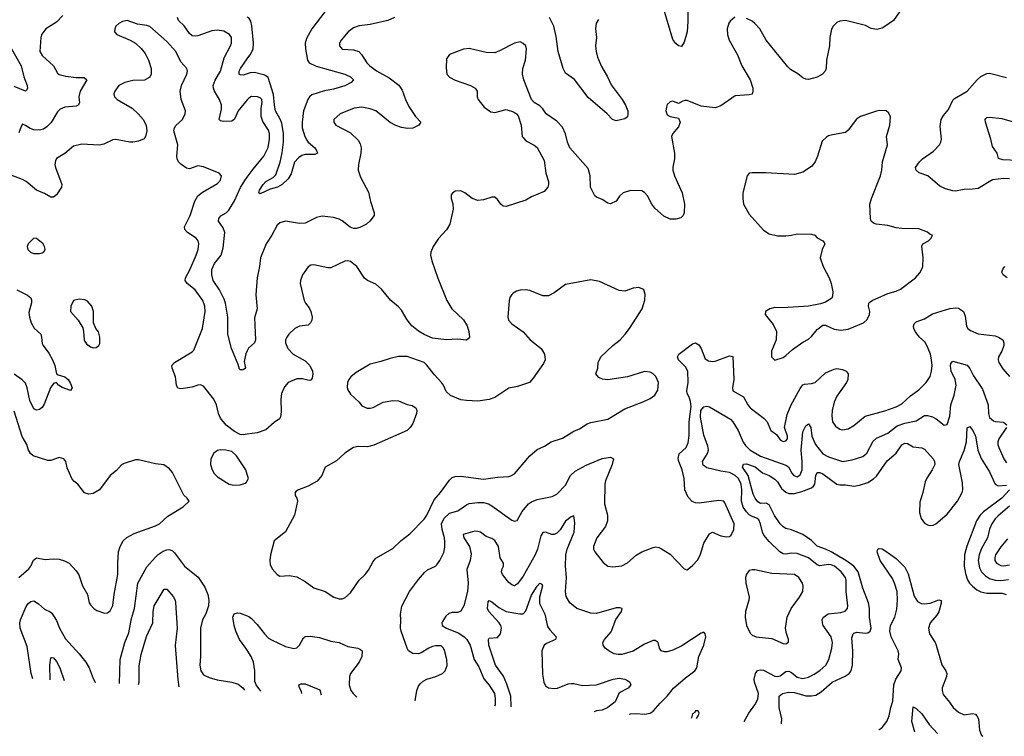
# Model space of a CAD drawing. Header units: inches. Extents: x 1694797 to 1849917, y 907313 to 1017959.
# Tile 36 of 256: x 1738390 to 1745354, y 911626 to 916695. Entities that reach past the tile are written whole.
import ezdxf

# ---------------------------------------------------------------- set-up
doc = ezdxf.new("R2010")
doc.units = ezdxf.units.IN
doc.header["$MEASUREMENT"] = 0
doc.layers.add('B7931', color=7, linetype='Continuous')
doc.layers.add('B7941', color=7, linetype='Continuous')

msp = doc.modelspace()

# ---------------------------------------------------------------- linework, layer by layer
at = {"layer": 'B7931', "color": 5}
for points, elevation in [([(1738694.2, 916725.8), (1738650, 916676.9), (1738574, 916630), (1738546.9, 916593.1), (1738539.3, 916570), (1738532.2, 916470), (1738550, 916441.3), (1738628.4, 916370), (1738657.7, 916317.8), (1738670, 916307), (1738716.2, 916296.2), (1738790, 916287.2), (1738846.6, 916286.6), (1738865.5, 916270), (1738817.3, 916190), (1738808.9, 916150), (1738812, 916108), (1738802.8, 916090), (1738790, 916084.7), (1738710, 916077.2), (1738676.9, 916063.1), (1738657.1, 916042.9), (1738612.4, 915967.6), (1738582.6, 915937.4), (1738558.1, 915921.9), (1738530, 915913.2), (1738490, 915915.7), (1738464.6, 915924.6), (1738430, 915947.6), (1738410, 915955.1), (1738400.3, 915939.7), (1738385.1, 915894.9)], 840), ([(1740000, 916127.7), (1739935.6, 916050), (1739910, 915992.3), (1739890, 915977.6), (1739830, 915974), (1739810, 915979.3), (1739802, 915990), (1739818.6, 916061.4), (1739817.8, 916090), (1739804.2, 916130), (1739768.1, 916190), (1739760.3, 916210), (1739758.9, 916230), (1739771.7, 916268.3), (1739810.6, 916330), (1739835.7, 916424.3), (1739882, 916510), (1739888.6, 916530), (1739888.4, 916570), (1739874.3, 916590), (1739834.2, 916614.2), (1739790, 916621.6), (1739750, 916615.9), (1739650, 916581), (1739630, 916578.2), (1739610, 916582.2), (1739590, 916598.3), (1739552.5, 916652.5), (1739512.4, 916690), (1739506.8, 916710)], 840), ([(1740000, 913762.5), (1739970, 913758.2), (1739950, 913761.2), (1739910, 913781.2), (1739850, 913828.2), (1739810, 913875.6), (1739796.2, 913910), (1739781, 913970), (1739763.7, 914010), (1739690, 914102), (1739670, 914111.3), (1739650.3, 914109.6), (1739610, 914095.6), (1739530, 914084.2), (1739509.7, 914089.7), (1739499.5, 914110), (1739492.3, 914170), (1739469.4, 914230), (1739466.6, 914250), (1739485.2, 914270), (1739610, 914346), (1739622.3, 914357.7), (1739683.5, 914510), (1739701.4, 914630), (1739699.4, 914670), (1739685.6, 914710), (1739630, 914783.9), (1739573.5, 914830), (1739560.4, 914850), (1739562, 914870), (1739594.1, 914925.9), (1739639, 915030), (1739651.9, 915070), (1739658, 915110), (1739653.3, 915130), (1739638.3, 915150), (1739576.3, 915190), (1739557.4, 915210), (1739555.4, 915230), (1739594.8, 915310), (1739628, 915412), (1739650, 915448.2), (1739684.1, 915475.9), (1739790, 915537.3), (1739810, 915561), (1739818, 915590), (1739802, 915610), (1739690, 915655.6), (1739650, 915660.7), (1739590, 915640.7), (1739570, 915645.1), (1739530, 915674), (1739514, 915690), (1739503, 915710), (1739500.5, 915730), (1739509.7, 915810), (1739481.3, 915910), (1739484.2, 915930), (1739493.7, 915946.3), (1739540.7, 915990), (1739561.6, 916030), (1739563.6, 916050), (1739533.3, 916130), (1739525.1, 916190), (1739534, 916230), (1739572.6, 916310), (1739576.3, 916330), (1739571.6, 916350), (1739530, 916397), (1739493.3, 916470), (1739430, 916540.5), (1739310, 916647), (1739290, 916655.1), (1739224.4, 916664.4), (1739150.7, 916689.3), (1739117.5, 916682.5), (1739090.5, 916669.5), (1739071, 916650), (1739062.8, 916630), (1739061, 916610), (1739078, 916590), (1739170.4, 916550.4), (1739208.5, 916528.5), (1739250.4, 916490.4), (1739276.7, 916456.7), (1739301.6, 916410), (1739319.3, 916350), (1739320.5, 916310), (1739310.3, 916289.7), (1739272.8, 916267.2), (1739190, 916264.2), (1739134.8, 916250), (1739090.5, 916230), (1739063.1, 916190), (1739057, 916170), (1739059.5, 916150), (1739079.3, 916130), (1739184.4, 916070), (1739228.4, 916030), (1739263.8, 915990), (1739283.8, 915950), (1739288.2, 915910), (1739280.5, 915870), (1739270, 915853.2), (1739230, 915837), (1739190, 915829.7), (1739170, 915829.7), (1739070, 915848.4), (1739050, 915844.4), (1738984.5, 915815.5), (1738952.1, 915807.9), (1738830, 915815.8), (1738770, 915800.5), (1738710, 915749.7), (1738650, 915713.6), (1738642.2, 915697.8), (1738639.1, 915670), (1738643.2, 915650), (1738687.7, 915530), (1738685.5, 915510), (1738650, 915457.2), (1738630, 915440.9), (1738610, 915440.7), (1738565.7, 915465.7), (1738510, 915488.6), (1738436.9, 915550), (1738410, 915565.4), (1738310, 915602.2)], 860), ([(1738332.3, 916490), (1738400.2, 916370), (1738418.5, 916290), (1738442.6, 916230), (1738444.6, 916210), (1738440.9, 916199.1), (1738430.8, 916190), (1738350, 916223)], 820), ([(1740000, 916312.9), (1739970, 916302.2), (1739950, 916304.5), (1739943.1, 916310), (1739942.9, 916330), (1739952.5, 916350), (1740000, 916418.1)], 820), ([(1740000, 914352.9), (1739988.7, 914331.3), (1739977.2, 914277.2), (1739987.7, 914230), (1739970, 914217.6), (1739950, 914218), (1739944, 914224), (1739935.6, 914255.6), (1739888.4, 914370), (1739862.6, 914470), (1739861.1, 914590), (1739845.5, 914690), (1739837.3, 914717.3), (1739803.9, 914783.9), (1739758.9, 914850), (1739748.2, 914890), (1739748.2, 914928.2), (1739767.8, 914970), (1739815, 915030), (1739830, 915081), (1739839.9, 915190), (1739830, 915222.6), (1739795.4, 915270), (1739797.4, 915290), (1739811.8, 915308.2), (1739850, 915328.1), (1739870, 915347.6), (1739910, 915414.7), (1739952.4, 915507.6), (1739982.3, 915557.7), (1740000, 915582.2)], 840), ([(1738370, 914783.9), (1738446, 914746), (1738468.6, 914728.6), (1738473.8, 914713.8), (1738473.1, 914693.1), (1738455.7, 914624.3), (1738459.5, 914590), (1738471.4, 914550), (1738493.1, 914513.1), (1738538.5, 914470), (1738545.2, 914450), (1738550, 914404), (1738556, 914390), (1738596.7, 914336.7), (1738622.6, 914290), (1738639.1, 914250), (1738650.4, 914190.4), (1738662, 914182), (1738710, 914168.8), (1738733.1, 914150), (1738750, 914120.7), (1738760.5, 914090), (1738750, 914073.2), (1738690, 914092.8), (1738664.5, 914110), (1738650, 914129.3), (1738630, 914120.9), (1738609, 914090), (1738564.1, 913975.9), (1738550, 913953), (1738530, 913938), (1738510, 913933.3), (1738490, 913942), (1738461.9, 914001.9), (1738442.9, 914090), (1738430, 914124.7), (1738408.1, 914148.1), (1738350, 914187.1)], 860), ([(1738384.4, 912750), (1738454, 912810), (1738467.9, 912830), (1738486.9, 912873.1), (1738510, 912888.9), (1738570, 912876.5), (1738630, 912881.1), (1738670, 912878.7), (1738707.7, 912867.7), (1738740.7, 912850), (1738790, 912796.3), (1738807.7, 912767.8), (1738834.4, 912690), (1738868.7, 912630), (1738881.6, 912570), (1738890, 912557.3), (1738914.8, 912530), (1738936.1, 912516.1), (1738990, 912497.3), (1739010, 912500.7), (1739030, 912514.8), (1739050, 912552), (1739057.3, 912630), (1739085.1, 912770), (1739083.5, 912850), (1739089.6, 912930), (1739100.7, 912970), (1739122.9, 913010), (1739148.5, 913031.5), (1739199.5, 913060.5), (1739350, 913114.6), (1739379.5, 913130), (1739437.7, 913182.3), (1739545.2, 913250), (1739589, 913290), (1739575.3, 913310), (1739551.7, 913331.7), (1739471.4, 913491.4), (1739450, 913519.3), (1739410, 913546), (1739350, 913554), (1739230, 913580.9), (1739210, 913580.9), (1739130, 913555.1), (1739110, 913546), (1739074, 913506), (1739030.7, 913470), (1738954.8, 913370), (1738910, 913342.7), (1738878.6, 913338.6), (1738848.1, 913348.1), (1738800.9, 913410), (1738772.7, 913430), (1738758, 913450), (1738725.8, 913525.8), (1738717, 913570), (1738701.2, 913590), (1738670, 913597.6), (1738610, 913577.6), (1738590, 913576.9), (1738484.5, 913610), (1738466.1, 913626.1), (1738451.5, 913650), (1738439.6, 913690), (1738407.3, 913747.3), (1738350, 913927.3)], 880), ([(1740000, 913477.9), (1739989.4, 913510), (1739923.5, 913610), (1739890, 913639.7), (1739848.9, 913651.1), (1739807.6, 913652.4), (1739790, 913647), (1739762.8, 913630), (1739742, 913590), (1739740.7, 913550), (1739750.7, 913510), (1739764.7, 913484.7), (1739790, 913460.7), (1739870.5, 913410.5), (1739902.5, 913402.5), (1739950, 913404.9), (1739983.7, 913416.3), (1739995.1, 913424.9), (1740000, 913433.5)], 880), ([(1739095.6, 911999.1), (1739100.8, 912170), (1739133.7, 912290), (1739161.4, 912358.6), (1739181.5, 912458.5), (1739202.8, 912530), (1739226.2, 912710), (1739290, 912824.2), (1739348, 912892), (1739368.7, 912911.3), (1739405.3, 912934.7), (1739430, 912945.2), (1739450, 912946.7), (1739470, 912937.8), (1739484.2, 912924.2), (1739556.9, 912830), (1739652.6, 912752.6), (1739700.4, 912680.4), (1739720.2, 912630), (1739726.7, 912590), (1739725.6, 912550), (1739706.6, 912493.4), (1739683.2, 912450), (1739667.9, 912390), (1739669.1, 912190.9), (1739663.1, 912130), (1739670.4, 912090), (1739690, 912061.6), (1739730, 912041.3), (1739785.7, 912025.7), (1739890.2, 912010.3), (1739935.8, 911995.8), (1739967.3, 911970), (1739979.5, 911951.8)], 860), ([(1739229.9, 911991.9), (1739234.5, 912010), (1739234.3, 912125.7), (1739250, 912204.9), (1739287.4, 912332.6), (1739330.6, 912429.4), (1739333.3, 912510), (1739340.9, 912550), (1739412.3, 912667.7), (1739430, 912666), (1739475.6, 912615.6), (1739489.3, 912590), (1739491.9, 912571.9), (1739504.5, 912390), (1739488.9, 912268.9), (1739508.1, 912028), (1739515.9, 911976.6)], 840), ([(1738482.5, 912032), (1738472.3, 912070), (1738442.3, 912262.3), (1738393.9, 912390), (1738391.9, 912430), (1738395.6, 912450), (1738435.3, 912544.7), (1738450, 912565.6), (1738470, 912580.8), (1738490, 912584.9), (1738523.5, 912563.5), (1738564.6, 912524.6), (1738605.8, 912505.8), (1738616.3, 912496.3), (1738650, 912446.4), (1738672.4, 912390), (1738714.7, 912314.7), (1738810, 912210.4), (1738858.7, 912150), (1738881.1, 912110), (1738910, 912034), (1738924.2, 912010), (1738925.6, 912008.2)], 860), ([(1740000, 912234.5), (1739990.5, 912250.5), (1739945.3, 912310), (1739918.5, 912370), (1739906, 912410), (1739898.4, 912470), (1739907.6, 912492.4), (1739930, 912500.3), (1739950, 912498.3), (1740000, 912477.7)], 860), ([(1738605.5, 912025.4), (1738603.9, 912130), (1738610, 912182), (1738616.4, 912183.6), (1738630, 912181.6), (1738650, 912155.6), (1738673.7, 912110), (1738705.7, 912020)], 840)]:
    msp.add_lwpolyline(points, dxfattribs=dict(at, elevation=elevation))
at = {"layer": 'B7931', "color": 5, "elevation": 880}
for points in [[(1738490, 915149.3), (1738450.7, 915110), (1738443, 915090), (1738447.7, 915070), (1738468.5, 915048.5), (1738490, 915042), (1738530, 915042), (1738550, 915046.8), (1738564, 915056), (1738569.1, 915070.9), (1738566.6, 915090), (1738557, 915110), (1738510, 915147)], [(1738810, 914718.3), (1738770.3, 914709.7), (1738751.8, 914670), (1738750.4, 914630), (1738803.8, 914570), (1738835.8, 914515.8), (1738841.6, 914490), (1738844.9, 914430), (1738850, 914418), (1738861.7, 914401.7), (1738890, 914380.7), (1738910, 914374.8), (1738930, 914376), (1738949.4, 914390.6), (1738956.2, 914403.8), (1738957, 914450), (1738946.8, 914486.8), (1738929.2, 914510), (1738912, 914550), (1738911.5, 914630), (1738900.5, 914670), (1738870, 914705.1), (1738850, 914714)]]:
    msp.add_lwpolyline(points, close=True, dxfattribs=at)
at = {"layer": 'B7941', "color": 5}
for points, elevation in [([(1743116.4, 916883.6), (1743116.7, 916683.3), (1743110, 916608.7), (1743090, 916537.2), (1743070, 916506), (1743050, 916509.6), (1743030, 916526), (1743010, 916554), (1742946.1, 916770)], 840), ([(1740547.6, 916750), (1740455.4, 916630), (1740418.7, 916561.3), (1740409.3, 916530), (1740411, 916490), (1740425.8, 916410), (1740436.5, 916390), (1740487.5, 916367.5), (1740690, 916310.9), (1740729, 916290), (1740750.2, 916269.8), (1740734.9, 916250), (1740690, 916228), (1740610, 916203.1), (1740547, 916193), (1740457.3, 916162.7), (1740439.8, 916150), (1740427, 916130), (1740397, 916050), (1740387, 915970), (1740388.1, 915930), (1740406.9, 915870), (1740422, 915842), (1740430.1, 915830.1), (1740476.9, 915790), (1740490.3, 915770), (1740495.5, 915750), (1740478, 915742), (1740410, 915741.6), (1740386, 915733.9), (1740361.3, 915718.7), (1740333.7, 915686.3), (1740310, 915604), (1740290, 915569.4), (1740246, 915530), (1740213.4, 915510), (1740162.4, 915497.6), (1740090, 915463.7), (1740081.2, 915470), (1740087.1, 915490), (1740113, 915530), (1740131.8, 915550), (1740181.7, 915578.3), (1740201.1, 915598.9), (1740231.6, 915688.3), (1740246.1, 915753.9), (1740254.9, 915830), (1740254.9, 915890), (1740243, 915963), (1740232.4, 915992.4), (1740199.9, 916050), (1740191.5, 916090), (1740185.3, 916165.3), (1740146.8, 916286.8), (1740123.6, 916303.6), (1740050, 916322), (1740020, 916320), (1740000, 916312.9)], 820), ([(1740000, 916418.1), (1740025.4, 916454.6), (1740041.1, 916490), (1740043.4, 916530), (1740032.6, 916652.6), (1740024.7, 916684.7), (1740010, 916708.7), (1740000, 916713)], 820), ([(1743447.7, 916712.3), (1743415.2, 916684.8), (1743404.9, 916670), (1743393.4, 916630), (1743395.5, 916590), (1743408.4, 916550), (1743467.4, 916447.4), (1743498, 916370), (1743556.5, 916270), (1743574.4, 916210), (1743575.5, 916190), (1743570.4, 916169.6), (1743550, 916162.9), (1743450, 916156.9), (1743350, 916085.1), (1743310, 916071.2), (1743210, 916084), (1743110, 916122.9), (1743096.8, 916123.2), (1743080.5, 916119.5), (1743050, 916102), (1743010, 916119), (1742990, 916115.3), (1742970, 916095.3), (1742964.1, 916075.9), (1742959.3, 916050), (1742970, 916022), (1742990, 916010.6), (1743050, 915998.8), (1743062, 915970), (1743050, 915938.4), (1743008.7, 915890), (1743001.1, 915870), (1743022, 915750), (1743021.3, 915710), (1743009, 915651), (1743010.3, 915629.7), (1743022, 915590), (1743075.2, 915470), (1743092.7, 915390), (1743090.3, 915329.7), (1743083.8, 915310), (1743066.3, 915293.7), (1743030, 915284.4), (1742990, 915285.1), (1742946.4, 915306.4), (1742881.5, 915361.5), (1742860.4, 915390), (1742829.8, 915450), (1742810, 915474), (1742790, 915483.5), (1742710, 915486.3), (1742658, 915470), (1742632.5, 915447.5), (1742608.3, 915411.7), (1742570, 915392.7), (1742550, 915398), (1742510, 915424.5), (1742470, 915439.3), (1742457.2, 915450), (1742427, 915510), (1742424.2, 915590), (1742410, 915642.7), (1742280.5, 915790), (1742264.7, 915830), (1742250, 915889), (1742230, 915936), (1742190, 915978), (1742113.2, 916030), (1742090, 916065.2), (1742070, 916086), (1742029.5, 916109.5), (1742009.6, 916129.6), (1741956.3, 916270), (1741946, 916310), (1741949.6, 916350), (1741967.6, 916410), (1741975.1, 916490), (1741969.3, 916510), (1741950, 916526.6), (1741930, 916538), (1741890, 916529.5), (1741784.7, 916475.3), (1741750, 916462), (1741690, 916464.2), (1741570, 916492), (1741530, 916486.6), (1741430.5, 916449.5), (1741410, 916418), (1741405.7, 916354.3), (1741412.2, 916310), (1741429, 916289), (1741470, 916266.4), (1741578, 916230), (1741611.3, 916210), (1741624.7, 916190), (1741626.8, 916150), (1741634, 916130), (1741675.8, 916075.8), (1741722.8, 916042.8), (1741750, 916038), (1741830, 916059.1), (1741882.5, 916042.5), (1741904.7, 916030), (1741916.3, 916016.3), (1741936.3, 915950), (1741944.9, 915870), (1741950, 915861), (1741970, 915837.3), (1742028.3, 915808.3), (1742050.3, 915790.4), (1742098.8, 915698.8), (1742110.6, 915610), (1742130.6, 915550), (1742130.6, 915529.4), (1742124.7, 915510), (1742099.8, 915480.2), (1742010, 915441.2), (1741970, 915419), (1741830, 915372.7), (1741810, 915377.2), (1741794, 915390), (1741770, 915424), (1741750, 915439.3), (1741730, 915439.3), (1741670, 915420.7), (1741630, 915415.6), (1741590, 915429.3), (1741539, 915470), (1741510, 915484), (1741470, 915482), (1741450.9, 915469.1), (1741442.8, 915457.2), (1741440.7, 915430), (1741453, 915393), (1741455.9, 915355.9), (1741432.7, 915250), (1741410, 915209.2), (1741352.1, 915147.9), (1741314, 915090), (1741297.3, 915050), (1741296.3, 915030), (1741304.4, 914990), (1741347, 914867), (1741410.4, 914710), (1741446.4, 914650), (1741530, 914572.7), (1741555.3, 914530), (1741567.7, 914490), (1741570.7, 914450), (1741562.8, 914437.2), (1741550.6, 914429.4), (1741490, 914436.2), (1741410, 914429.8), (1741310, 914442.3), (1741250, 914469), (1741210, 914492.4), (1741163.5, 914530), (1741131.6, 914571.6), (1741090, 914641.5), (1741070, 914664.2), (1741016, 914710), (1740950, 914789.7), (1740910, 914825.1), (1740850, 914851.3), (1740827.8, 914867.8), (1740774, 914950), (1740730, 914984.5), (1740710, 914989.5), (1740690, 914987.3), (1740590, 914939.7), (1740570, 914938.9), (1740470, 914960.5), (1740450, 914958.4), (1740430, 914947), (1740390.4, 914890), (1740375.3, 914850), (1740374, 914830), (1740402, 914710), (1740410.4, 914690), (1740436.5, 914656.5), (1740450.3, 914630), (1740459.5, 914590), (1740457, 914570), (1740446, 914550), (1740430, 914535.6), (1740370, 914526.9), (1740337.1, 914510), (1740294, 914470), (1740279.5, 914450), (1740270.3, 914430), (1740269, 914410), (1740287.4, 914370), (1740324.2, 914330), (1740410, 914282), (1740443.1, 914250), (1740460.9, 914210), (1740464.2, 914190), (1740459.5, 914160.5), (1740450, 914146), (1740436.4, 914143.6), (1740390, 914155.6), (1740350, 914154.8), (1740288.7, 914130), (1740262.5, 914097.5), (1740242.4, 914050), (1740236.9, 914010), (1740238.9, 913921.1), (1740234.2, 913885.8), (1740228, 913872), (1740190, 913847), (1740130, 913794), (1740070, 913772.6), (1740000, 913762.5)], 860), ([(1741040.5, 916710), (1740994.8, 916690), (1740870, 916661.1), (1740790, 916652.8), (1740750, 916638), (1740712.4, 916610), (1740664.4, 916550), (1740652.7, 916530), (1740653, 916510), (1740670, 916486.7), (1740750, 916482.8), (1740789.2, 916469.2), (1740808.4, 916448.4), (1740846, 916390), (1740867, 916370), (1740914.6, 916334.6), (1741003.2, 916283.2), (1741071.1, 916231.1), (1741095.9, 916195.9), (1741117.7, 916130), (1741142.3, 916082.3), (1741190.2, 916010.2), (1741226.8, 915970), (1741214, 915950), (1741170, 915927.7), (1741133.3, 915926.7), (1741090, 915933.1), (1741050, 915946.8), (1741010, 915967.8), (1740909.6, 916050), (1740870, 916065.1), (1740810, 916076), (1740756, 916070), (1740656, 916030), (1740611, 915990), (1740610.8, 915970), (1740626.8, 915950), (1740730, 915894.9), (1740783.2, 915843.2), (1740797.6, 915817.6), (1740804.2, 915790), (1740803.6, 915750), (1740785.5, 915670), (1740785.2, 915630), (1740801.6, 915581.6), (1740856.1, 915476.1), (1740870.6, 915409.4), (1740898, 915330), (1740896.5, 915310), (1740866.4, 915270), (1740843.2, 915250), (1740795.2, 915224.8), (1740770, 915218.4), (1740750, 915218.5), (1740727.1, 915227.1), (1740670, 915273.5), (1740650, 915283.1), (1740610, 915295.6), (1740530, 915304.5), (1740490, 915295.6), (1740410, 915255.1), (1740370, 915253.3), (1740270, 915269.4), (1740230, 915258), (1740210, 915241.2), (1740172.7, 915170), (1740134.4, 915110), (1740094.3, 915010), (1740086.7, 914950), (1740069.1, 914870), (1740060.9, 914750), (1740068.9, 914650), (1740050, 914586), (1740056.9, 914430), (1740050.2, 914409.8), (1740009.3, 914370.7), (1740000, 914352.9)], 840), ([(1742482.9, 916697.1), (1742468.4, 916670), (1742462.6, 916630), (1742469, 916570), (1742463.1, 916510), (1742466.7, 916470), (1742477.3, 916430), (1742504.3, 916364.3), (1742547.7, 916290), (1742573.4, 916233.4), (1742651.7, 916130), (1742676, 916090), (1742690.3, 916050), (1742692.3, 916027.7), (1742690, 916008.7), (1742670, 915993.2), (1742610, 915979), (1742582, 915990), (1742545.2, 916030), (1742410, 916144.2), (1742313.3, 916273.3), (1742250, 916316.9), (1742234, 916350), (1742199, 916470), (1742184.2, 916575.8), (1742167.7, 916650), (1742136.7, 916710)], 840), ([(1744612, 916750), (1744570.5, 916689.5), (1744510, 916646), (1744490, 916636), (1744453.2, 916626.8), (1744412.5, 916632.5), (1744373.3, 916653.3), (1744230, 916689.6), (1744190, 916684.2), (1744170, 916675.6), (1744143, 916650), (1744132.1, 916627.9), (1744119.5, 916570), (1744117.1, 916510), (1744096.5, 916410), (1744095.3, 916350), (1744087.8, 916332.2), (1744068, 916310), (1744031.2, 916288.8), (1743970, 916271.3), (1743950, 916274.7), (1743930, 916284.7), (1743893.1, 916313.1), (1743843, 916343), (1743822, 916362), (1743669.6, 916550), (1743624.2, 916630), (1743590, 916669.5), (1743570, 916685.1), (1743530, 916703.6)], 860), ([(1745390, 915569.7), (1745350, 915572), (1745270, 915563.5), (1745170, 915502.2), (1745130, 915495.4), (1745070, 915494.4), (1745010, 915482.4), (1744990, 915484.2), (1744938, 915498), (1744898, 915518), (1744812.7, 915590), (1744751.1, 915611.1), (1744729.8, 915629.8), (1744726.9, 915650), (1744753.5, 915690), (1744774.5, 915710), (1744854.5, 915765.5), (1744896.2, 915810), (1744906, 915830), (1744909.1, 915850), (1744901.2, 915938.8), (1744907.4, 915990), (1744923, 916017), (1744960.1, 916059.9), (1744990, 916124.9), (1745001.8, 916138.2), (1745092, 916190), (1745162, 916270), (1745187.7, 916292.3), (1745230, 916315.3), (1745250, 916317.6), (1745370, 916287.2)], 860), ([(1740000, 915582.2), (1740041.1, 915638.9), (1740117, 915730), (1740148.6, 915791.4), (1740157.4, 915850), (1740156.7, 915890), (1740150, 915914.7), (1740110, 915975.6), (1740098.5, 916010), (1740098.3, 916070), (1740105.3, 916110), (1740103.1, 916130), (1740090, 916143.1), (1740072.7, 916150), (1740030, 916151.9), (1740010, 916139.7), (1740000, 916127.7)], 840), ([(1745450, 915699.2), (1745343.3, 915703.3), (1745314, 915714), (1745304.5, 915750), (1745270, 915799.3), (1745259.5, 915850), (1745220.7, 915970), (1745219.3, 915990), (1745223.3, 915996.7), (1745230, 916003.6), (1745250, 916006.4), (1745335.9, 915995.9), (1745410, 915975.6)], 840), ([(1745374, 914870), (1745346, 914890), (1745337.2, 914910), (1745343.7, 914930), (1745357, 914950)], 860), ([(1741188.1, 911877.8), (1741199.8, 911950), (1741210, 911980.5), (1741221.5, 911998.5), (1741243.4, 912016.6), (1741269.8, 912030.2), (1741334.5, 912050), (1741379.6, 912070), (1741399.7, 912090), (1741412.6, 912127.4), (1741410.8, 912170), (1741393.8, 912233.8), (1741387.3, 912250), (1741370, 912265.6), (1741330, 912266.9), (1741310, 912261), (1741283.8, 912250), (1741230, 912216.4), (1741210, 912209.8), (1741170, 912212), (1741141.1, 912230), (1741129.8, 912250), (1741087.6, 912370), (1741083.1, 912390), (1741086.2, 912450), (1741082.7, 912490), (1741092.3, 912547.8), (1741147.8, 912650), (1741210, 912735.5), (1741254.1, 912785.9), (1741275.6, 912804.4), (1741330, 912828.7), (1741340.6, 912839.4), (1741362.4, 912870), (1741390, 912926.8), (1741397, 912963), (1741396.9, 913003.1), (1741394, 913030), (1741377.2, 913090), (1741374.6, 913130), (1741391.2, 913168.8), (1741430, 913204), (1741490, 913221.5), (1741550, 913264.4), (1741570, 913272), (1741630, 913280.9), (1741670, 913279.8), (1741705.5, 913270), (1741730, 913256.5), (1741870, 913154), (1741890, 913148.2), (1741907.6, 913152.4), (1741943.8, 913216.2), (1741989.9, 913270.1), (1742010, 913285.2), (1742050, 913300.7), (1742157, 913323), (1742190, 913339.3), (1742250, 913402.4), (1742286.4, 913470), (1742318.1, 913501.9), (1742396.1, 913543.9), (1742510, 913590.3), (1742570, 913600.5), (1742590.7, 913590), (1742580.4, 913550), (1742532.4, 913432.4), (1742528.9, 913410), (1742526.3, 913270), (1742547.2, 913190), (1742547.4, 913150), (1742532.9, 913110), (1742471.8, 913030), (1742448.8, 912970), (1742448.9, 912950), (1742457.1, 912930), (1742516.7, 912856.7), (1742538, 912838), (1742550.3, 912830.3), (1742585.9, 912825.8), (1742650, 912832.2), (1742690, 912852.2), (1742750, 912906.7), (1742790, 912932), (1742870, 912962), (1742890, 912965.3), (1742910, 912962.4), (1742930, 912952.4), (1742990, 912914.9), (1743090, 912811.3), (1743110, 912804.7), (1743150, 912834.8), (1743185.8, 912874.2), (1743206.5, 912913.5), (1743228.3, 912991.7), (1743270, 913058.8), (1743290, 913070.6), (1743350, 913044.9), (1743390, 913036.3), (1743410, 913040.7), (1743421.2, 913050), (1743441.6, 913090), (1743443.5, 913130), (1743378.2, 913278.2), (1743369.7, 913289.7), (1743334.6, 913294.6), (1743194.9, 913274.9), (1743170, 913276.9), (1743146.1, 913286.1), (1743118.7, 913318.7), (1743094.5, 913370), (1743090.7, 913450.7), (1743076.1, 913510), (1743051.4, 913570), (1743048.3, 913591.7), (1743055.5, 913624.5), (1743103.5, 913670), (1743118.7, 913701.3), (1743126, 913754), (1743125.2, 913850), (1743138.3, 913958.3), (1743135.5, 913995.5), (1743125.9, 914025.9), (1743112.1, 914050), (1743109, 914070), (1743119, 914130), (1743114.7, 914210), (1743099.4, 914239.4), (1743048.7, 914290), (1743041.7, 914310), (1743051.6, 914330), (1743150, 914403.1), (1743170, 914408.5), (1743194.2, 914394.2), (1743210, 914370.4), (1743237.3, 914297.3), (1743261.8, 914281.8), (1743290, 914277.2), (1743310, 914279.7), (1743410, 914317.8), (1743433, 914313), (1743440.8, 914150), (1743432, 914090), (1743434.9, 914070), (1743508.6, 914028.6), (1743540.8, 913970), (1743556.9, 913950), (1743655.4, 913875.4), (1743675.8, 913850), (1743704, 913790), (1743742, 913762), (1743770, 913722.4), (1743790, 913710.4), (1743810, 913716.4), (1743820.5, 913730), (1743821.1, 913750), (1743799.7, 913810), (1743817.3, 913902.7), (1743847, 913970), (1743910, 914087), (1743930, 914112.2), (1743942, 914118), (1743990, 914122), (1744016, 914130), (1744090, 914198.4), (1744150, 914222.4), (1744170, 914228.2), (1744210, 914222), (1744236, 914210), (1744250.4, 914190), (1744247, 914150), (1744237.7, 914130), (1744168.7, 914031.3), (1744152, 913990), (1744135.9, 913930), (1744133.4, 913893.4), (1744139.5, 913850), (1744160, 913820), (1744190, 913798.7), (1744210, 913793.7), (1744250, 913801.1), (1744290, 913824.6), (1744370, 913891.4), (1744510, 913927.8), (1744590, 913957.8), (1744630, 913978.8), (1744690, 914034.2), (1744750, 914076.1), (1744802.6, 914130), (1744829.8, 914170.2), (1744839.8, 914210), (1744843.7, 914250), (1744838.8, 914290), (1744831.2, 914330), (1744816.5, 914370), (1744794.2, 914414.2), (1744754.2, 914450), (1744724, 914490), (1744714.3, 914510), (1744711.6, 914528.4), (1744716.9, 914543.1), (1744730, 914557.6), (1744790, 914578.6), (1744845.7, 914614.3), (1744970, 914653), (1745010, 914657.2), (1745030, 914653.8), (1745064.9, 914630), (1745078.2, 914598.2), (1745086.5, 914526.5), (1745096.3, 914510), (1745116.1, 914496.1), (1745170, 914473.6), (1745290, 914458.3), (1745314, 914450), (1745343, 914430), (1745350.5, 914410), (1745350.4, 914390), (1745337.6, 914350), (1745314, 914310), (1745310.4, 914290), (1745314.4, 914270), (1745344.5, 914224.5), (1745391.5, 914171.5)], 860), ([(1743515.4, 911731.9), (1743546.9, 911790), (1743590.6, 911849.4), (1743610.8, 911890), (1743614.6, 911930), (1743587.7, 912010), (1743585.3, 912030), (1743595, 912070), (1743608.8, 912091.2), (1743630, 912097.1), (1743650, 912092.9), (1743730, 912052.4), (1743750, 912048.6), (1743770, 912054), (1743810, 912085.8), (1743830, 912086.6), (1743850, 912076.6), (1743890, 912044.8), (1743930, 912034.1), (1743970, 912045.1), (1744010, 912065.3), (1744048.4, 912091.6), (1744091.6, 912130), (1744113.6, 912170), (1744134.8, 912250), (1744138.8, 912290), (1744129.8, 912330), (1744074.2, 912410), (1744067.4, 912430), (1744066.6, 912453.4), (1744075.1, 912470), (1744108.2, 912491.8), (1744197, 912503), (1744227.9, 912512.1), (1744244, 912530), (1744248.6, 912550), (1744236.1, 912650), (1744235.7, 912730), (1744229.9, 912750), (1744200.6, 912790), (1744153.6, 912830), (1744130, 912839.9), (1744110, 912841.6), (1744050, 912832.5), (1744030, 912838.1), (1743970, 912887.9), (1743890, 912919), (1743850, 912921.8), (1743810, 912914.2), (1743790, 912917.1), (1743765.7, 912930), (1743690, 913003.1), (1743653.2, 913050), (1743644.1, 913070), (1743630.5, 913130), (1743617.1, 913157.1), (1743603.1, 913170), (1743570, 913181), (1743550, 913193.5), (1743530, 913213.2), (1743506.7, 913246.7), (1743495.8, 913290), (1743497.1, 913370), (1743492.5, 913410), (1743473.2, 913450), (1743450, 913471.3), (1743410, 913492.2), (1743350, 913501), (1743250, 913525.4), (1743224.4, 913544.4), (1743220.3, 913570), (1743253.8, 913626.2), (1743261.1, 913650), (1743257.7, 913677.7), (1743230, 913756), (1743204.5, 913884.5), (1743208.4, 913930), (1743230, 913957), (1743250, 913962.5), (1743270, 913957.7), (1743416.5, 913870), (1743435.2, 913850), (1743471, 913790), (1743506.7, 913706.7), (1743523.2, 913683.2), (1743553.7, 913653.7), (1743630, 913607.8), (1743810, 913544.5), (1743829.5, 913529.5), (1743850, 913490.4), (1743866.3, 913470), (1743890, 913462.4), (1743910, 913474.9), (1743924.2, 913510), (1743924.2, 913570), (1743917.1, 913650), (1743930, 913780.7), (1743950, 913823.1), (1743970, 913836.4), (1743986, 913810), (1743993.3, 913750), (1744017.7, 913690), (1744070, 913624.7), (1744110, 913602), (1744210, 913570.9), (1744279.2, 913580.8), (1744354.7, 913605.3), (1744382, 913630), (1744426.4, 913713.6), (1744450, 913735.9), (1744530, 913770.8), (1744597.2, 913822.8), (1744650, 913840.8), (1744730, 913856.6), (1744790, 913895.5), (1744810, 913896.2), (1744845.4, 913885.4), (1744872.7, 913872.7), (1744930, 913827.3), (1744950, 913830.8), (1744969.8, 913890), (1744976.5, 913970), (1745000.4, 914039.6), (1745014.8, 914110), (1745006.8, 914150), (1744979.1, 914210), (1744973.7, 914246.3), (1744977.1, 914262.9), (1744990, 914280.5), (1745091.3, 914251.3), (1745110, 914228.2), (1745136.4, 914176.4), (1745201.1, 914081.1), (1745240.7, 913970), (1745242.8, 913910), (1745250, 913881.6), (1745277.5, 913857.5), (1745290, 913852.6), (1745347.9, 913847.9), (1745372.2, 913830)], 840), ([(1743779.5, 911715.4), (1743781.4, 911750), (1743761.8, 911830), (1743762.5, 911910), (1743786, 911930), (1743830, 911938), (1743870, 911935.7), (1743950, 911911.8), (1743990, 911911.6), (1744021.7, 911918.3), (1744058.9, 911941.1), (1744137.4, 912010), (1744228.4, 912051.6), (1744256.9, 912070), (1744271, 912090), (1744281.1, 912130), (1744282.2, 912230), (1744276.4, 912323.6), (1744284.2, 912350), (1744290, 912356.9), (1744310, 912363.5), (1744370, 912354.7), (1744390, 912357.8), (1744405.1, 912370), (1744413.5, 912390), (1744401.3, 912470), (1744399.9, 912530), (1744393.1, 912570), (1744353.7, 912673.7), (1744321.7, 912790), (1744289.4, 912830), (1744234.1, 912870), (1744130, 912931), (1744090, 912950.9), (1744031.4, 912971.4), (1743990, 913011.9), (1743930, 913053.2), (1743850, 913086.2), (1743810, 913097.1), (1743790, 913108.8), (1743770, 913129.9), (1743728.7, 913188.7), (1743690, 913264.1), (1743670, 913274.6), (1743630, 913272.6), (1743610, 913284.7), (1743591.2, 913311.2), (1743578.9, 913338.9), (1743541.7, 913470), (1743502.4, 913530), (1743510, 913551.3), (1743530, 913553.9), (1743591.4, 913531.4), (1743645, 913490), (1743690, 913470.1), (1743730, 913445.1), (1743750, 913426.5), (1743778.8, 913378.8), (1743810, 913352.3), (1743830, 913344.9), (1743870, 913344.6), (1743922.1, 913357.9), (1743990, 913384.6), (1744004.9, 913395.1), (1744013.6, 913410), (1744021.9, 913470), (1744030, 913491.5), (1744050, 913492.5), (1744070, 913483.5), (1744170, 913409.4), (1744190, 913404.2), (1744230, 913404.7), (1744290, 913394.9), (1744330, 913402.4), (1744390, 913422.6), (1744430, 913446.5), (1744450, 913466), (1744525.6, 913574.4), (1744588.7, 913630), (1744630, 913688.9), (1744650, 913699.6), (1744670, 913696.9), (1744710, 913674.3), (1744770, 913667.2), (1744790, 913657.6), (1744850.3, 913590), (1744860.3, 913570), (1744861.7, 913550), (1744844.9, 913510), (1744806.9, 913453.1), (1744793.9, 913426.1), (1744778.8, 913350), (1744756.4, 913283.6), (1744754.7, 913210), (1744766.4, 913166.4), (1744790, 913134.7), (1744810, 913122.7), (1744830, 913118.2), (1744850, 913120.2), (1744870, 913130.2), (1744950, 913197.2), (1745023.5, 913290), (1745057.3, 913350), (1745061.1, 913370), (1745058.3, 913418.3), (1745033.3, 913550), (1745036.2, 913570), (1745070, 913648.5), (1745087.4, 913710), (1745091.4, 913808.6), (1745110, 913816.5), (1745130, 913791.4), (1745150.5, 913750.5), (1745167.1, 913650), (1745190, 913590.3), (1745250, 913497.6), (1745290, 913410.4), (1745310, 913397.4), (1745370, 913401.5)], 820), ([(1745368.9, 913810), (1745316.1, 913730), (1745309.1, 913709.1), (1745309.1, 913690), (1745315.8, 913670), (1745350.2, 913590.1), (1745370, 913560.9)], 840), ([(1740000, 913433.5), (1740009.2, 913450), (1740000, 913477.9)], 880), ([(1745391.1, 913370), (1745336.8, 913310), (1745207.1, 913212.9), (1745183.8, 913190), (1745157.9, 913150), (1745090, 912971.1), (1745073.7, 912910), (1745070.1, 912829.9), (1745078.8, 912778.8), (1745093.4, 912733.4), (1745107.2, 912710), (1745128.5, 912688.5), (1745161.1, 912661.2), (1745187.1, 912647.1), (1745230, 912639.1), (1745338.4, 912638.3), (1745368.2, 912630)], 820), ([(1745390, 913254), (1745310, 913185.5), (1745290, 913165.6), (1745265.9, 913130), (1745249.6, 913090.4), (1745234.5, 913030), (1745190.7, 912950), (1745176.4, 912910), (1745170.1, 912870), (1745179, 912819), (1745193.9, 912790), (1745220.8, 912760.8), (1745250, 912742.7), (1745290, 912730.1), (1745329.2, 912729.2), (1745384.4, 912735.6)], 840), ([(1742704.4, 911782.7), (1742710, 911785.2), (1742750, 911787.6), (1742810, 911782), (1742850.2, 911789.8), (1742870, 911804.7), (1742919.1, 911860.9), (1742970.2, 911910), (1743013.5, 911966.5), (1743099.5, 912040.5), (1743166.4, 912090), (1743178.7, 912110), (1743193.7, 912190), (1743228, 912270), (1743242.6, 912330), (1743239.3, 912350), (1743230, 912362), (1743210, 912356.4), (1743072.7, 912267.3), (1743010, 912236.2), (1742970, 912224.2), (1742950, 912223.2), (1742928, 912230), (1742915.8, 912250), (1742905.5, 912290), (1742884.4, 912304.4), (1742870, 912304.2), (1742810, 912278.2), (1742730, 912227.6), (1742650, 912204.4), (1742623.7, 912203.7), (1742594.8, 912210), (1742556.3, 912230), (1742530.6, 912250), (1742516.3, 912270), (1742515.5, 912290), (1742526.7, 912310), (1742574.4, 912365.6), (1742607, 912453), (1742646, 912510), (1742650.7, 912530), (1742634.7, 912534.7), (1742610, 912534.3), (1742470, 912494.6), (1742430, 912497.4), (1742330, 912530.4), (1742280.5, 912570), (1742254.6, 912614.6), (1742250.2, 912650), (1742258, 912750), (1742249.4, 912830), (1742252.8, 912910), (1742262.5, 912950), (1742310.8, 913070.8), (1742317.4, 913137.4), (1742310, 913184.7), (1742290, 913178), (1742250, 913147.1), (1742213.3, 913086.7), (1742190, 913063.5), (1742170, 913054.3), (1742154.5, 913054.5), (1742110, 913070.2), (1742090, 913067), (1742076.9, 913043.1), (1742052.7, 912950), (1742035.7, 912910), (1741950, 912759), (1741910, 912704.6), (1741890, 912691.7), (1741870, 912697.4), (1741850, 912714.6), (1741804.4, 912770), (1741799, 912790), (1741802.3, 912810), (1741812.9, 912830), (1741811.4, 912850), (1741789.5, 912889.5), (1741776.8, 912970), (1741751.6, 913011.6), (1741730, 913025.4), (1741690, 913040.7), (1741650, 913069.2), (1741630, 913076), (1741610, 913078.4), (1741526.8, 913053.2), (1741530.9, 913030), (1741572.4, 912970), (1741582.6, 912917.4), (1741576.4, 912870), (1741553, 912807), (1741561.1, 912710), (1741557, 912650), (1741530.4, 912549.6), (1741510, 912512.4), (1741490, 912500.9), (1741450, 912501.5), (1741425.2, 912494.8), (1741404.9, 912475.1), (1741380.9, 912439.1), (1741376.3, 912430), (1741378.9, 912410), (1741409.7, 912390), (1741495.1, 912355.1), (1741533.5, 912330), (1741552.3, 912310), (1741575.2, 912270), (1741604.4, 912170), (1741637.3, 912117.3), (1741672.5, 912032.5), (1741710, 911988.5), (1741747.2, 911930), (1741753.6, 911893.6), (1741752.7, 911850), (1741749.3, 911842.6)], 840), ([(1745377.2, 913022.8), (1745330, 912966.4), (1745291.1, 912910), (1745286.2, 912890), (1745287.7, 912870), (1745299.6, 912850), (1745330, 912833.5), (1745351.8, 912831.8), (1745390, 912838.4)], 860), ([(1744466.7, 911672.3), (1744470, 911674), (1744490.4, 911689.6), (1744523.2, 911730), (1744540.2, 911770), (1744550.5, 911830), (1744565.2, 911874.8), (1744573.7, 911990), (1744587.6, 912030), (1744623.7, 912090), (1744626.5, 912110), (1744604.1, 912170), (1744608.4, 912210), (1744603.7, 912230), (1744553.8, 912330), (1744545.2, 912370), (1744549.3, 912410.7), (1744579.7, 912470), (1744594.5, 912525.5), (1744599.9, 912590), (1744595.4, 912650), (1744577.8, 912710), (1744562.5, 912742.5), (1744475.3, 912870), (1744455.6, 912930), (1744459, 912950), (1744470, 912954.9), (1744490, 912952.4), (1744510, 912941.3), (1744590, 912884.6), (1744650, 912823.7), (1744674.7, 912774.7), (1744716.4, 912616.4), (1744739.8, 912579.8), (1744765.7, 912565.7), (1744790, 912563.1), (1744831, 912569), (1744890, 912592), (1744906.7, 912586.7), (1744908.8, 912568.8), (1744890, 912507.8), (1744876.4, 912483.6), (1744829.1, 912430), (1744818.4, 912390), (1744826.2, 912350), (1744865, 912290), (1744873.2, 912270), (1744911.8, 912131.8), (1744940.3, 912090), (1744947.9, 912070), (1744945.2, 912050), (1744915.6, 911970), (1744915.2, 911950), (1744922, 911922), (1744967.5, 911867.5), (1744992.2, 911830), (1745030, 911796.5), (1745070, 911777), (1745130, 911788.5), (1745150, 911782.4), (1745160.3, 911770), (1745171.1, 911750), (1745178.5, 911670), (1745192.4, 911632.4), (1745202.1, 911626.2)], 780), ([(1741865.2, 911835.3), (1741864, 911910), (1741835.9, 911995.9), (1741812.1, 912052.1), (1741754.3, 912130), (1741707.7, 912270), (1741705.1, 912310), (1741710, 912320.7), (1741770, 912325.3), (1741790.9, 912350), (1741798.8, 912390), (1741794, 912410), (1741782.5, 912430), (1741708.6, 912510), (1741699.7, 912530), (1741703.5, 912576.5), (1741710, 912586.8), (1741730, 912578.4), (1741778, 912538), (1741830.1, 912510.1), (1741927, 912493), (1741950, 912493.6), (1741970, 912514), (1742010, 912625.7), (1742050, 912688.7), (1742070, 912708.5), (1742083, 912703), (1742087, 912690), (1742065.8, 912610), (1742066.8, 912566.8), (1742104.7, 912490), (1742123.9, 912403.9), (1742139.1, 912379.1), (1742185.7, 912330), (1742178.7, 912310), (1742117.1, 912282.9), (1742099.6, 912270), (1742082, 912230), (1742086.8, 912066.8), (1742097.1, 912010), (1742110, 911983.6), (1742130, 911969.2), (1742170, 911963.5), (1742192.8, 911967.2), (1742270, 911997.5), (1742290, 911999.5), (1742310, 911999.5), (1742370, 911985.5), (1742469.1, 911990.9), (1742588.6, 912031.4), (1742630, 912036.8), (1742670, 912030.2), (1742690, 912021.7), (1742706.4, 912010), (1742711.8, 911990), (1742693.5, 911966.5), (1742630, 911934.7), (1742601.1, 911870), (1742550, 911829.2), (1742510, 911811.1), (1742470, 911806.1), (1742453.4, 911798.5)], 820), ([(1740000, 912477.7), (1740010, 912473.6), (1740030, 912459.6), (1740070, 912417.8), (1740121.5, 912350), (1740150, 912321.5), (1740170, 912307.8), (1740270, 912260.7), (1740330, 912247.9), (1740350, 912252), (1740368, 912270), (1740397.7, 912322.3), (1740410, 912332.4), (1740444.4, 912335.6), (1740510, 912325.3), (1740590, 912298.3), (1740650, 912290.3), (1740710, 912262.4), (1740782, 912250), (1740801.1, 912241.1), (1740813.4, 912230), (1740810.4, 912190), (1740790, 912149.6), (1740729.3, 912070.7), (1740722.3, 912050), (1740721.2, 911990), (1740732.7, 911950), (1740748.5, 911928.5), (1740774.5, 911903.7)], 860), ([(1740096.5, 911945.5), (1740062, 911990), (1740053.4, 912013.4), (1740052.6, 912090), (1740042.7, 912150), (1740026.4, 912190), (1740000, 912234.5)], 860), ([(1740386.8, 911928), (1740382.6, 911942.6), (1740368, 911970), (1740363.7, 911990), (1740381.5, 911998.5), (1740410, 911998), (1740514.1, 911954.1), (1740522.8, 911919.5)], 840), ([(1744721.7, 911656.3), (1744701, 911730), (1744710, 911834), (1744730, 911822), (1744770, 911786), (1744822.4, 911710), (1744882, 911646.3)], 760), ([(1743190, 911806), (1743170, 911806), (1743164.7, 911795.3), (1743150, 911786), (1743142, 911758), (1743139.5, 911755.5)], 860), ([(1743176, 911753.2), (1743188, 911770), (1743195.3, 911790), (1743190, 911806)], 860)]:
    msp.add_lwpolyline(points, dxfattribs=dict(at, elevation=elevation))
for points, elevation in [([(1744470, 916052.7), (1744450, 916049.3), (1744338, 916010), (1744307.9, 915992.1), (1744250, 915914), (1744230, 915897.2), (1744138.5, 915881.5), (1744110, 915873.2), (1744095.9, 915864.1), (1744064.9, 915835.1), (1744034, 915730), (1744017.3, 915690), (1743990, 915656), (1743930, 915617), (1743870, 915599.5), (1743667.9, 915612.1), (1743570, 915612.7), (1743550, 915608.7), (1743536, 915590), (1743506, 915470), (1743504.9, 915430), (1743510.4, 915390), (1743550, 915319.1), (1743650, 915206.8), (1743690, 915181), (1743750, 915167.3), (1743810, 915166.8), (1743850, 915170.8), (1743890, 915181), (1743990, 915178), (1744014, 915170), (1744031.6, 915151.6), (1744070, 915131.3), (1744079.8, 915119.8), (1744084.7, 915110), (1744064.9, 915070), (1744050.7, 915010), (1744073.4, 914950), (1744115.5, 914870), (1744130.5, 914830), (1744140.7, 914770), (1744139.8, 914740.2), (1744134.4, 914725.6), (1744090, 914697.2), (1744055.2, 914684.8), (1743970.4, 914669.6), (1743790, 914658), (1743730, 914660.5), (1743694.8, 914650), (1743664, 914630), (1743662, 914610), (1743719.9, 914539.9), (1743742.4, 914490), (1743740.5, 914430), (1743708.2, 914350), (1743707.7, 914310), (1743730, 914287.3), (1743790, 914306), (1743810, 914319.3), (1743856.8, 914363.2), (1743930, 914414.9), (1743970, 914436.3), (1743990, 914454), (1744030, 914504.9), (1744070, 914534.8), (1744090, 914534), (1744150, 914505.3), (1744198.8, 914498.8), (1744250, 914506.7), (1744359, 914550), (1744384.8, 914575.2), (1744400.9, 914610), (1744402, 914630), (1744392.7, 914670), (1744396, 914690), (1744403.3, 914696.7), (1744419.3, 914710), (1744530, 914757.8), (1744590, 914776), (1744619.5, 914790), (1744727, 914870), (1744756.2, 914903.8), (1744771.8, 914930), (1744777.6, 914950), (1744780.7, 915010), (1744770, 915094), (1744778, 915110), (1744818, 915130), (1744838, 915150), (1744846, 915170), (1744830, 915175.3), (1744810, 915193.2), (1744750, 915215.1), (1744630, 915217.6), (1744590, 915223), (1744530, 915240.5), (1744448, 915250), (1744430, 915256), (1744413.2, 915270), (1744407, 915290), (1744402, 915390), (1744414, 915430), (1744478.7, 915590), (1744487.6, 915630), (1744492, 915690), (1744529.2, 915810), (1744520.9, 915870), (1744545.1, 915950), (1744549.3, 916009.3), (1744535.5, 916035.5), (1744518, 916050)], 880), ([(1742430, 914854.7), (1742250, 914822), (1742170, 914762), (1742130, 914742.9), (1742090, 914742), (1741999.4, 914779.4), (1741970, 914784.7), (1741930, 914782.9), (1741905.1, 914774.9), (1741879.9, 914760.1), (1741870, 914752.3), (1741856.4, 914730), (1741851.8, 914708.2), (1741842.6, 914590), (1741846.7, 914570), (1741870, 914543), (1741950, 914487.3), (1742000.7, 914430), (1742078.8, 914370), (1742102, 914330), (1742107.7, 914290), (1742095.6, 914264.4), (1742020.9, 914159.1), (1741994.8, 914130), (1741910, 914099.6), (1741850, 914089.5), (1741750, 914022.9), (1741710, 914007.6), (1741630, 913998), (1741550, 914000.9), (1741510, 914006), (1741436.3, 914036.3), (1741405.6, 914065.6), (1741387.3, 914110), (1741373.6, 914130), (1741323.1, 914183.1), (1741270, 914251.8), (1741250, 914269.5), (1741130, 914312), (1741070, 914312.3), (1741010, 914299.3), (1740943.7, 914276.3), (1740870, 914258), (1740770, 914199.6), (1740733, 914170), (1740717.1, 914150), (1740708.4, 914130), (1740706.2, 914093.8), (1740710, 914078), (1740730, 914047.3), (1740790.3, 913990.4), (1740810, 913962.8), (1740848.3, 913948.3), (1740870, 913948.2), (1740890, 913953), (1740962, 913990), (1741030, 914001.6), (1741070, 913999.3), (1741130, 913974), (1741167.1, 913967.1), (1741192, 913950), (1741198, 913930), (1741196, 913910), (1741170, 913838), (1741151, 913810), (1741130.3, 913789.7), (1740895.1, 913684.9), (1740850, 913674), (1740784.9, 913675.1), (1740750, 913669), (1740690, 913628.7), (1740630, 913574), (1740550.9, 913529.1), (1740527.3, 913470), (1740494.8, 913430), (1740430, 913394.5), (1740362, 913370), (1740342.8, 913357.2), (1740338, 913350), (1740338, 913330), (1740350.8, 913310.8), (1740354, 913290), (1740333.4, 913190), (1740270, 913073.2), (1740190.6, 913009.4), (1740164, 912910), (1740159.1, 912870), (1740162.5, 912842.5), (1740174.8, 912810), (1740210, 912771), (1740230, 912758), (1740297, 912763), (1740350, 912754.4), (1740410, 912722.4), (1740470, 912677.6), (1740550, 912650.4), (1740610.8, 912610), (1740650, 912597.6), (1740670, 912598.4), (1740690, 912606.4), (1740730, 912642), (1740790, 912730.6), (1740834.5, 912770), (1740857.8, 912802.2), (1740890, 912862), (1740910, 912886), (1741030, 912953.7), (1741087.9, 913012.1), (1741150, 913058), (1741250, 913162), (1741270.7, 913189.3), (1741321.7, 913298.3), (1741366.9, 913350), (1741430, 913438), (1741450, 913456.4), (1741470, 913464.2), (1741510, 913466), (1741670, 913444.5), (1741770, 913458.5), (1741850, 913464.2), (1741869.7, 913470.3), (1741890, 913483.8), (1741997.6, 913610), (1742050, 913654.9), (1742101, 913679), (1742150, 913710.3), (1742230, 913735.3), (1742310, 913784.2), (1742350, 913802), (1742402.9, 913837.1), (1742430, 913846.7), (1742550, 913870.4), (1742670, 913942), (1742804.9, 913995.1), (1742850, 914016.4), (1742881.3, 914038.7), (1742904.8, 914075.3), (1742908.2, 914130), (1742890, 914172), (1742870.9, 914190.9), (1742850, 914202.4), (1742810, 914207.6), (1742690, 914169.7), (1742550, 914147), (1742512.3, 914152.3), (1742485.2, 914165.2), (1742466, 914190), (1742479, 914230), (1742482, 914270), (1742500.9, 914310), (1742585.6, 914390), (1742636.2, 914430), (1742673.6, 914470), (1742703.6, 914510), (1742791.8, 914650), (1742812.3, 914712.3), (1742812.9, 914752.9), (1742804, 914784), (1742798, 914790), (1742770, 914802), (1742730, 914797.2), (1742670, 914776), (1742630, 914779.3), (1742490, 914843.6)], 880), ([(1743570, 912804.2), (1743550, 912798), (1743530, 912774), (1743523.7, 912750), (1743524.9, 912710), (1743548.9, 912610), (1743547.2, 912590), (1743524.2, 912510), (1743521.1, 912470), (1743530, 912411), (1743556.4, 912356.4), (1743570, 912342), (1743598, 912330), (1743710, 912318.7), (1743790, 912282.8), (1743810, 912281), (1743828.7, 912291.3), (1743829, 912310), (1743813.4, 912353.4), (1743807.3, 912390), (1743818.9, 912470), (1743847.3, 912530), (1743905.4, 912610), (1743928.2, 912650), (1743932.7, 912687.3), (1743926.9, 912710), (1743900.5, 912750), (1743869.8, 912769.8), (1743710, 912778), (1743590, 912804)], 860)]:
    msp.add_lwpolyline(points, close=True, dxfattribs=dict(at, elevation=elevation))

doc.saveas('drawing.dxf')
